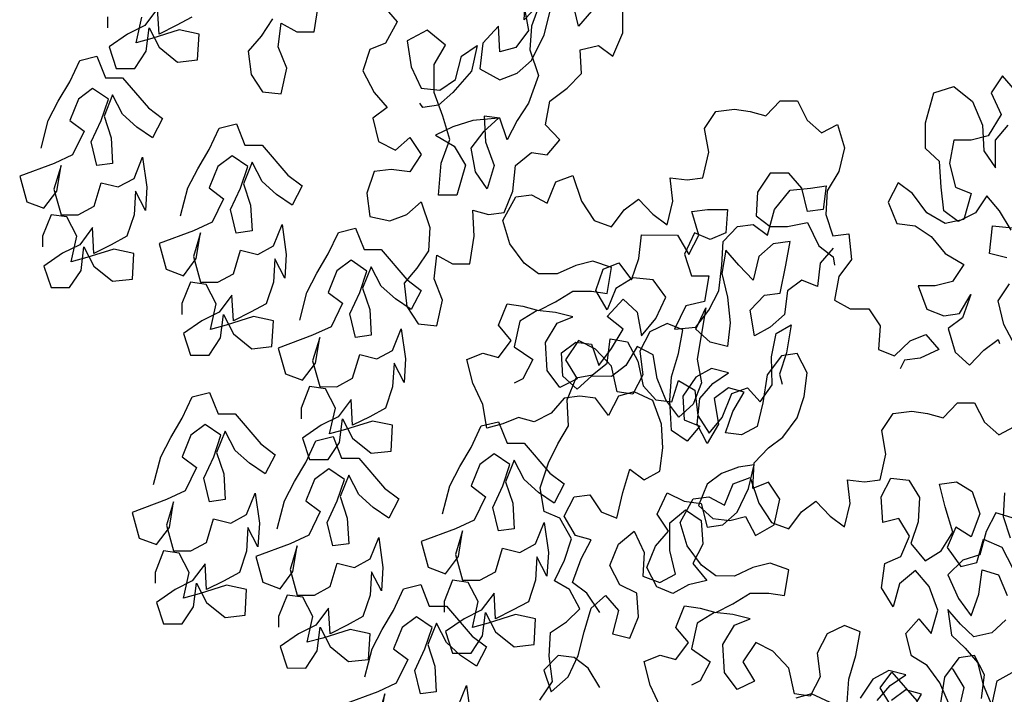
# Model space of a CAD drawing. Header units: metres. Extents: x 197542 to 199322, y 355606 to 356153.
# Tile 7 of 19: x 198999.08 to 199000.78, y 355625.82 to 355626.99. Entities that reach past the tile are written whole.
import ezdxf

# ---------------------------------------------------------------- set-up
doc = ezdxf.new("R2010")
doc.units = ezdxf.units.M

# ---------------------------------------------------------------- blocks, each defined once
blk = doc.blocks.new('boom1')
at = {"color": 88, "true_color": 0x186100}
for points in [[(-1.112652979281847, 2.759815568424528), (-1.137387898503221, 2.735125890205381), (-1.165209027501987, 2.713528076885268), (-1.159062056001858, 2.679543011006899), (-1.134372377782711, 2.654808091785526), (-1.094217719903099, 2.651682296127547), (-1.0818276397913, 2.688739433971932), (-1.100333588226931, 2.719646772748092), (-1.094124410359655, 2.75362052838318), (-1.060156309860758, 2.741233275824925), (-1.02308786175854, 2.741199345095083), (-1.013783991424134, 2.781348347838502)], [(-0.8714158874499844, 2.777500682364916), (-0.8436343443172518, 2.755851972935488), (-0.8683749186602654, 2.724984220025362), (-0.9023628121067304, 2.715748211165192), (-0.9178362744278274, 2.684871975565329), (-0.8931522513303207, 2.653958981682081), (-0.8653707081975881, 2.632310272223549), (-0.8962752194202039, 2.616893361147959), (-0.8839501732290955, 2.582902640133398), (-0.8468930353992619, 2.570512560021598), (-0.8159856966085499, 2.589018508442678), (-0.791296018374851, 2.564283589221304), (-0.8160309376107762, 2.539593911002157), (-0.8561855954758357, 2.542719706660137), (-0.893256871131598, 2.539664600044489), (-0.908730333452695, 2.50878836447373), (-0.9025833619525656, 2.474803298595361), (-0.8593424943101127, 2.468585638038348), (-0.8222655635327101, 2.477818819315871), (-0.79135822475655, 2.496324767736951), (-0.7728579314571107, 2.459239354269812), (-0.7759780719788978, 2.425262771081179), (-0.8007129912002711, 2.400573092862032), (-0.8285341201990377, 2.378975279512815), (-0.8223871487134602, 2.34499021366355), (-0.7976974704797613, 2.320255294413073), (-0.7575428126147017, 2.317129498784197), (-0.7451527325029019, 2.354186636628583), (-0.7636586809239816, 2.385093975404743), (-0.757449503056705, 2.419067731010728), (-0.7234814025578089, 2.406680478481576), (-0.6864129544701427, 2.40664654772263), (-0.6771090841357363, 2.446795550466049), (-0.6801641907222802, 2.483866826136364), (-0.6461904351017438, 2.477657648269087), (-0.612208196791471, 2.480715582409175), (-0.5936456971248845, 2.511588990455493), (-0.5874336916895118, 2.548651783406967), (-0.5534373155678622, 2.567154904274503), (-0.5194607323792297, 2.564034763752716), (-0.4916396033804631, 2.585632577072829), (-0.5225101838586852, 2.607284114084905), (-0.5132119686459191, 2.641255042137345), (-0.4761265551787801, 2.659755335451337), (-0.445216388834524, 2.681350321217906), (-0.4482743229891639, 2.715332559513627), (-0.4081111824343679, 2.721473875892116), (-0.3772349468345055, 2.706000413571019), (-0.3555805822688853, 2.739960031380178), (-0.3555466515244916, 2.777028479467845)], [(-0.5377970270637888, 2.78028434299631), (-0.568707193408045, 2.758689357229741), (-0.5655813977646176, 2.798844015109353)], [(-0.5686902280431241, 2.777223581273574), (-0.5594542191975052, 2.743235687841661), (-0.5872781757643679, 2.718548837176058), (-0.6212632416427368, 2.712401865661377), (-0.6243183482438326, 2.749473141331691), (-0.6583203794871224, 2.724791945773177), (-0.6645323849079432, 2.687729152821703), (-0.6212999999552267, 2.672244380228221), (-0.5842230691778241, 2.681477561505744), (-0.5533157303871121, 2.699983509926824), (-0.5254804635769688, 2.737026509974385), (-0.5130932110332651, 2.770994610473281)], [(-0.4235111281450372, 2.770912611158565), (-0.4513322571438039, 2.749314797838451), (-0.4636573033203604, 2.783305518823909)], [(-0.5347051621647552, 2.783370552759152), (-0.5532704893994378, 2.749408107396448), (-0.5563906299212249, 2.715431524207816), (-0.5378903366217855, 2.678346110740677), (-0.559550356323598, 2.638208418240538), (-0.5842852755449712, 2.613518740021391), (-0.6059339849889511, 2.585737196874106), (-0.6213508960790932, 2.616641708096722), (-0.6553274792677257, 2.619761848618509), (-0.65227237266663, 2.582690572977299), (-0.6337692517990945, 2.548694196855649), (-0.6492455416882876, 2.514728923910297), (-0.6739352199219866, 2.539463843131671), (-0.6831712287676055, 2.573451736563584), (-0.6553472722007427, 2.598138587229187), (-0.6244399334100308, 2.616644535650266), (-0.6800454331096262, 2.613606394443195), (-0.7233004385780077, 2.604378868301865), (-0.7603801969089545, 2.592056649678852), (-0.7202368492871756, 2.576574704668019), (-0.6955499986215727, 2.548750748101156), (-0.7141238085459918, 2.505521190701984), (-0.7542812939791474, 2.505557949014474), (-0.7480608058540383, 2.551887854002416), (-0.7294954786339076, 2.58585029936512), (-0.7449095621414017, 2.619843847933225), (-0.7634126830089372, 2.653840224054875), (-0.7633759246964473, 2.693997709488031), (-0.7386381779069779, 2.721776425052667), (-0.7787758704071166, 2.743436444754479), (-0.8220365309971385, 2.72803084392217), (-0.8128033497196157, 2.690953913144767), (-0.7912083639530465, 2.660043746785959), (-0.7510537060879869, 2.656917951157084), (-0.7170601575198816, 2.67233203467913), (-0.704672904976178, 2.706300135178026), (-0.6706793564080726, 2.721714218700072), (-0.6830694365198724, 2.684657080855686), (-0.7232551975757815, 2.653803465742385), (-0.7541625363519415, 2.635297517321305), (-0.7881447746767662, 2.632239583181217), (-0.794317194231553, 2.638423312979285)], [(-1.286958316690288, 2.762476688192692), (-1.320949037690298, 2.750151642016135), (-1.358028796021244, 2.737829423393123), (-1.36108390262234, 2.774900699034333), (-1.388907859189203, 2.75021384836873), (-1.42598761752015, 2.737891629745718), (-1.466162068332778, 2.719394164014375), (-1.450745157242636, 2.688489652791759), (-1.410587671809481, 2.688452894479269), (-1.385852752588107, 2.71314257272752), (-1.379643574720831, 2.747116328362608), (-1.358045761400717, 2.71929519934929), (-1.317908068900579, 2.697635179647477), (-1.274658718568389, 2.700684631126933), (-1.271535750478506, 2.737750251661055), (-1.314776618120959, 2.743967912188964), (-1.37347963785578, 2.731665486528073), (-1.407464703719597, 2.725518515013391), (-1.395074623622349, 2.762575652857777)], [(-1.469211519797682, 2.762643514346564), (-1.469225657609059, 2.747198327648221)], [(-1.612823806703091, 2.573263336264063), (-1.597341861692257, 2.613406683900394), (-1.575693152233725, 2.641188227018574), (-1.550955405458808, 2.668966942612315), (-1.529303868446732, 2.699837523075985), (-1.492229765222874, 2.705981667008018), (-1.473723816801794, 2.675074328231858), (-1.436655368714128, 2.675040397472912), (-1.381092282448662, 2.631742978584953), (-1.3502160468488, 2.616269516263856), (-1.37186475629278, 2.588487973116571), (-1.405830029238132, 2.603964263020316), (-1.436703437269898, 2.622526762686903), (-1.458301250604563, 2.650347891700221), (-1.47686375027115, 2.619474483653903), (-1.461446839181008, 2.588569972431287), (-1.458391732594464, 2.551498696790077), (-1.492373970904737, 2.548440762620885), (-1.504699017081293, 2.582431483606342), (-1.483047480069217, 2.613302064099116), (-1.46757401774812, 2.644178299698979), (-1.50153929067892, 2.65965458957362), (-1.532443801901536, 2.64423767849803), (-1.551006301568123, 2.613364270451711), (-1.52013006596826, 2.597890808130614), (-1.54487346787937, 2.563934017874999), (-1.585042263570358, 2.551614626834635), (-1.659196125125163, 2.533148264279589), (-1.643784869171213, 2.496065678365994), (-1.606724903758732, 2.486764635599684), (-1.578900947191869, 2.511451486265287), (-1.569599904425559, 2.54851145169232), (-1.585076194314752, 2.514546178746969), (-1.569664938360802, 2.477463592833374), (-1.532596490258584, 2.477429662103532), (-1.498605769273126, 2.489754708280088), (-1.483129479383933, 2.523719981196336), (-1.446066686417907, 2.517507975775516), (-1.412075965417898, 2.529833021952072), (-1.393513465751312, 2.56070642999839), (-1.384285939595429, 2.517451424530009), (-1.387406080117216, 2.483474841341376), (-1.409003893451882, 2.511295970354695), (-1.412124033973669, 2.477319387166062), (-1.427597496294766, 2.4464431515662), (-1.461588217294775, 2.434118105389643), (-1.498667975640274, 2.421795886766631), (-1.501723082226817, 2.458867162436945), (-1.52954703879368, 2.434180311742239), (-1.566626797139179, 2.42185809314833), (-1.606801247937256, 2.403360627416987), (-1.591384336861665, 2.372456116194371), (-1.55122685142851, 2.372419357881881), (-1.526491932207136, 2.397109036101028), (-1.52028275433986, 2.431082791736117), (-1.498684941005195, 2.403261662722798), (-1.458547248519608, 2.381601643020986), (-1.415297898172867, 2.384651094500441), (-1.412174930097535, 2.421716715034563), (-1.455415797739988, 2.427934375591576), (-1.514118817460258, 2.415631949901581), (-1.548103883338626, 2.409484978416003), (-1.535713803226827, 2.446542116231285), (-1.557311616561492, 2.474363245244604), (-1.591288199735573, 2.477483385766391), (-1.609850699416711, 2.446609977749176), (-1.609864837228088, 2.431164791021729)], [(0.4924001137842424, 2.288492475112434), (0.4677160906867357, 2.319405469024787), (0.4553910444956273, 2.353396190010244), (0.4801259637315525, 2.378085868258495)], [(0.4739818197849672, 2.415159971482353), (0.4369190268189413, 2.421371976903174), (0.4431338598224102, 2.461523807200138), (0.4863775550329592, 2.458395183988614)], [(0.4832856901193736, 2.455308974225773), (0.4585988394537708, 2.483132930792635), (0.4308172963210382, 2.504781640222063), (0.4060823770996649, 2.480091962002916), (0.3690026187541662, 2.467769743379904), (0.3381263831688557, 2.483243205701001), (0.3319794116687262, 2.51722827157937), (0.3289243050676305, 2.55429954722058), (0.2980508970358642, 2.572862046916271), (0.2980848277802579, 2.609930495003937), (0.3166586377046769, 2.653160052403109), (0.3599136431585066, 2.66238757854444), (0.4000513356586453, 2.640727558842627), (0.4216434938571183, 2.606728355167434), (0.4246986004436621, 2.569657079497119), (0.4493882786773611, 2.544922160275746), (0.4494250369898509, 2.585079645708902), (0.4772461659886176, 2.606677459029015)], [(0.4927365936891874, 2.656087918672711), (0.4649550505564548, 2.677736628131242), (0.4402201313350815, 2.653046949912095), (0.4618151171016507, 2.622136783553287), (0.4339855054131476, 2.591271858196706), (0.3969114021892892, 2.585127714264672), (0.359842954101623, 2.585161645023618), (0.350544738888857, 2.551190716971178), (0.3628697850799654, 2.517199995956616), (0.3968407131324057, 2.50790178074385), (0.3813615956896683, 2.470847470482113), (0.3411984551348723, 2.464706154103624), (0.3010551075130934, 2.480188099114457), (0.2701901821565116, 2.508017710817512), (0.2393139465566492, 2.523491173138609), (0.2176652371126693, 2.495709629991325), (0.2361711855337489, 2.464802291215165), (0.2763258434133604, 2.461676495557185), (0.3102911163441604, 2.446200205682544), (0.3411588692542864, 2.421459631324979), (0.3813022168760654, 2.405977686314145), (0.3565672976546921, 2.381288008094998), (0.3194931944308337, 2.375143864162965), (0.2824247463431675, 2.375177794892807), (0.300927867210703, 2.341181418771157), (0.3379878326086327, 2.331880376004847), (0.3719700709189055, 2.334938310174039), (0.3967078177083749, 2.362717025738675), (0.3781424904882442, 2.328754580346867), (0.3472379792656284, 2.313337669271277), (0.3626520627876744, 2.279344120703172), (0.3935254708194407, 2.260781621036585), (0.4244356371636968, 2.282376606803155), (0.4553401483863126, 2.297793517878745), (0.4584235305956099, 2.291612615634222)], [(-0.405556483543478, 1.903905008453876), (-0.4333323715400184, 1.931731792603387), (-0.4642086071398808, 1.947205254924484), (-0.4456432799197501, 1.981167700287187), (-0.4239945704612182, 2.008949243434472), (-0.4579683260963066, 2.015158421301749), (-0.4826551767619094, 2.042982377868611), (-0.4610064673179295, 2.070763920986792), (-0.4270242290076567, 2.073821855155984), (-0.4023345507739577, 2.049086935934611), (-0.3683636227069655, 2.039788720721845), (-0.3559735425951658, 2.07684585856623), (-0.3404972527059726, 2.110811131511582), (-0.3096210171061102, 2.095337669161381), (-0.275630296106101, 2.107662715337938), (-0.2694211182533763, 2.141636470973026), (-0.2724790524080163, 2.175618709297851), (-0.2909821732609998, 2.2096150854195), (-0.3311283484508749, 2.222007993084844), (-0.3651134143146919, 2.215861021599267), (-0.3867621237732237, 2.188079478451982), (-0.4145408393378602, 2.212817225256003), (-0.4485174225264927, 2.215937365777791), (-0.4824996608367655, 2.212879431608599), (-0.5103207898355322, 2.191281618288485), (-0.5474005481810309, 2.178959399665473), (-0.5813743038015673, 2.18516857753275), (-0.6153621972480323, 2.175932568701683), (-0.6493472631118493, 2.169785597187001), (-0.6585832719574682, 2.203773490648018), (-0.6801782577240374, 2.234683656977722), (-0.6925033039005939, 2.268674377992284), (-0.6585154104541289, 2.277910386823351), (-0.6245416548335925, 2.271701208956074), (-0.5967176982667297, 2.296388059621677), (-0.6244992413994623, 2.318036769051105), (-0.6059367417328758, 2.348910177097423), (-0.5719601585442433, 2.345790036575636), (-0.5379864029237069, 2.339580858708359), (-0.5009066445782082, 2.351903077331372), (-0.4638240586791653, 2.36731433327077), (-0.4236665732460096, 2.367277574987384), (-0.3896899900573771, 2.364157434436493), (-0.3803889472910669, 2.401217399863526), (-0.4205379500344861, 2.410521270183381), (-0.4576120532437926, 2.404377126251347), (-0.4977808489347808, 2.392057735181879), (-0.5379383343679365, 2.392094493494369), (-0.568814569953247, 2.40756795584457), (-0.5996794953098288, 2.435397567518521), (-0.6150935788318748, 2.469391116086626), (-0.5872611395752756, 2.503345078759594), (-0.5532789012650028, 2.506403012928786), (-0.5193108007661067, 2.49401576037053), (-0.5007483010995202, 2.524889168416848), (-0.4636713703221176, 2.534122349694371), (-0.4451710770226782, 2.497036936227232), (-0.4173951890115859, 2.469210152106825), (-0.3803352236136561, 2.459909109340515), (-0.3525112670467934, 2.484595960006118), (-0.3216067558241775, 2.500012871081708), (-0.2907361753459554, 2.478361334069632), (-0.259859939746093, 2.462887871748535), (-0.2474726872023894, 2.496855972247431), (-0.2536196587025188, 2.5308410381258), (-0.2165540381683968, 2.527718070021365), (-0.182571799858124, 2.530776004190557), (-0.1701817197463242, 2.567833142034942), (-0.1794177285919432, 2.601821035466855), (-0.154682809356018, 2.626510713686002), (-0.1145224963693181, 2.629562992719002), (-0.0805459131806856, 2.626442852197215), (-0.04657215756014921, 2.620233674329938), (-0.01566199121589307, 2.641828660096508), (0.02140645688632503, 2.641794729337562), (0.04300427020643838, 2.613973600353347), (0.07387767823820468, 2.595411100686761), (0.1078683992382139, 2.607736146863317), (0.1232824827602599, 2.573742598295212), (0.1108952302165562, 2.539774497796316), (0.08615748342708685, 2.511995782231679), (0.08303734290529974, 2.478019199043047), (0.09845425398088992, 2.447114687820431), (0.1324364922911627, 2.450172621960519), (0.1385806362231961, 2.413098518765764), (0.1107566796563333, 2.388411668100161), (0.1014584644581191, 2.354440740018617), (0.1354265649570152, 2.342053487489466), (0.1755840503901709, 2.342016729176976), (0.2002737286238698, 2.317281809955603), (0.1971535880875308, 2.28330522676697), (0.231124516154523, 2.274007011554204), (0.2651237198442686, 2.295599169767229), (0.2991116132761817, 2.304835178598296), (0.3268931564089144, 2.283186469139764), (0.2867243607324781, 2.2708670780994), (0.2527421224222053, 2.267809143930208), (0.2434637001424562, 2.25546147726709)], [(-1.311526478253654, 2.475983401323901), (-1.296044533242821, 2.516126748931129), (-1.274395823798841, 2.543908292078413), (-1.249658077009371, 2.57168700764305), (-1.228006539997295, 2.60255758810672), (-1.190932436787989, 2.608701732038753), (-1.172426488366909, 2.577794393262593), (-1.135358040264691, 2.577760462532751), (-1.079794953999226, 2.534463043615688), (-1.048918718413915, 2.518989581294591), (-1.070567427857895, 2.49120803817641), (-1.104532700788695, 2.506684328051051), (-1.135406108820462, 2.525246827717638), (-1.157003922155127, 2.553067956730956), (-1.175566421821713, 2.522194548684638), (-1.160149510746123, 2.491290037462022), (-1.157094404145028, 2.454218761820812), (-1.1910766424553, 2.45116082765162), (-1.203401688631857, 2.485151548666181), (-1.181750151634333, 2.516022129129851), (-1.166276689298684, 2.546898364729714), (-1.200241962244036, 2.562374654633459), (-1.231146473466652, 2.546957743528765), (-1.249708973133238, 2.51608433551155), (-1.218832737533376, 2.500610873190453), (-1.243576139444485, 2.466654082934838), (-1.283744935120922, 2.45433469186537), (-1.357898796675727, 2.435868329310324), (-1.342487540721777, 2.398785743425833), (-1.305427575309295, 2.389484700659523), (-1.277603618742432, 2.414171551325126), (-1.268302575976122, 2.451231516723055), (-1.283778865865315, 2.417266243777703), (-1.268367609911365, 2.380183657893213), (-1.231299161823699, 2.380149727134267), (-1.19730844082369, 2.392474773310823), (-1.181832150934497, 2.426440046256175), (-1.144769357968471, 2.420228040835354), (-1.110778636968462, 2.432553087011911), (-1.092216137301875, 2.463426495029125), (-1.082988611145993, 2.420171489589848), (-1.08610875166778, 2.386194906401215), (-1.107706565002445, 2.41401603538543), (-1.110826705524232, 2.380039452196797), (-1.126300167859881, 2.349163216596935), (-1.160290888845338, 2.336838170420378), (-1.197370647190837, 2.324515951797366), (-1.200425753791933, 2.36158722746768), (-1.228249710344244, 2.336900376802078), (-1.265329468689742, 2.324578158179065), (-1.305503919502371, 2.306080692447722), (-1.290087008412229, 2.275176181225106), (-1.249929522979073, 2.275139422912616), (-1.2251946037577, 2.299829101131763), (-1.218985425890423, 2.333802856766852), (-1.19738761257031, 2.305981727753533), (-1.157249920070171, 2.284321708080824), (-1.114000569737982, 2.287371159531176), (-1.110877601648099, 2.324436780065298), (-1.154118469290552, 2.330654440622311), (-1.212821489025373, 2.318352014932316), (-1.24680655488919, 2.312205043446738), (-1.23441647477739, 2.349262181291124), (-1.256014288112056, 2.377083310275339), (-1.289990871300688, 2.38020345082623), (-1.308553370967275, 2.349330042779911), (-1.308567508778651, 2.333884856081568)], [(0.09885157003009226, 2.429380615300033), (0.07103044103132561, 2.40778280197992), (0.06482126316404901, 2.373809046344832), (0.03085033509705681, 2.383107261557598), (-5.417612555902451e-05, 2.367690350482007), (-0.006263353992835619, 2.333716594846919), (-0.03717069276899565, 2.31521064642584), (-0.07116141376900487, 2.302885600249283), (-0.08039459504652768, 2.339962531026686), (-0.04948442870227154, 2.361557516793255), (-0.01550219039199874, 2.364615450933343), (-0.003109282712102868, 2.404761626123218), (0.006188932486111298, 2.438732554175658), (-0.03088234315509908, 2.435677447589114), (-0.06178968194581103, 2.417171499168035), (-0.07417693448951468, 2.383203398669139), (-0.1050475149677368, 2.404854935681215), (-0.1328290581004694, 2.426503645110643), (-0.1421272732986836, 2.392532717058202), (-0.1298022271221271, 2.358541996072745), (-0.1236580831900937, 2.321467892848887), (-0.1298672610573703, 2.287494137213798), (-0.1669300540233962, 2.293706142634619), (-0.1978034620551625, 2.312268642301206), (-0.1761519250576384, 2.34313922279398), (-0.194754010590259, 2.269019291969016), (-0.185518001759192, 2.235031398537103), (-0.2040805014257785, 2.204157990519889), (-0.2349878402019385, 2.185652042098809), (-0.262766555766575, 2.210389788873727), (-0.2812725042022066, 2.241297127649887), (-0.2905085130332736, 2.2752850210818), (-0.3244766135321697, 2.287672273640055), (-0.3492143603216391, 2.259893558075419), (-0.3801188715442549, 2.244476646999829), (-0.4233653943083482, 2.244516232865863), (-0.4542727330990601, 2.226010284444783), (-0.4851461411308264, 2.244572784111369), (-0.4882040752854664, 2.27855502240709), (-0.4572995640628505, 2.293971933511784), (-0.423322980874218, 2.290851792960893), (-0.4079060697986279, 2.259947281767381), (-0.3800821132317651, 2.284634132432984), (-0.3553443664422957, 2.312412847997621), (-0.3893068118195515, 2.330978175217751), (-0.3553047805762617, 2.355659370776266), (-0.3244313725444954, 2.337096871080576), (-0.3151953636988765, 2.303108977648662), (-0.2842823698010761, 2.327793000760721), (-0.2626308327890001, 2.358663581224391), (-0.2904095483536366, 2.383401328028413), (-0.3336532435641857, 2.386529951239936), (-0.3707358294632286, 2.371118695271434), (-0.3892983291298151, 2.34024528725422), (-0.4139851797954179, 2.368069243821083), (-0.3985117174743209, 2.398945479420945), (-0.3645238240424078, 2.408181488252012), (-0.3367451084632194, 2.383443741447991), (-0.3212716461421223, 2.414319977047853), (-0.3150624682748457, 2.448293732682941), (-0.2378365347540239, 2.448223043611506), (-0.2131496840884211, 2.420399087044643), (-0.1915009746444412, 2.448180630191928), (-0.2069150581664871, 2.482174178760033), (-0.1729328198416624, 2.485232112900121), (-0.1296862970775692, 2.485192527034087), (-0.1328064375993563, 2.451215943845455), (-0.1667943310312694, 2.441979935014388), (-0.2007652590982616, 2.451278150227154), (-0.2224167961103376, 2.42040756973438), (-0.2069998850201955, 2.389503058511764), (-0.1699314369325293, 2.389469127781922), (-0.1792324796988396, 2.352409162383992), (-0.2193956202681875, 2.346267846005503), (-0.2441390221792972, 2.312311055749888), (-0.1978006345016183, 2.315357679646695), (-0.1699766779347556, 2.340044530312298), (-0.1483279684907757, 2.367826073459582), (-0.142115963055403, 2.404888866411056), (-0.1389958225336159, 2.438865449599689), (-0.1080856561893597, 2.460460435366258), (-0.07410341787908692, 2.46351836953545), (-0.04322718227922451, 2.448044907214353), (-0.02774806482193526, 2.48509921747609), (0.006256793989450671, 2.512869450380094), (0.04950614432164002, 2.515918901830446), (0.08348838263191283, 2.518976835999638), (0.07727920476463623, 2.48500308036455), (0.04329696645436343, 2.481945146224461), (0.03097192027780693, 2.515935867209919), (0.003190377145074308, 2.537584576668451), (-0.03696710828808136, 2.537621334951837), (-0.06479389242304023, 2.509845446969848), (-0.06791403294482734, 2.475868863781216), (-0.03703779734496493, 2.460395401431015), (3.065074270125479e-05, 2.460361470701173), (0.04328282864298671, 2.466499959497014), (0.06796402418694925, 2.432497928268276), (0.09884025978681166, 2.417024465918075), (0.1019179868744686, 2.404665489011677)], [(-1.054059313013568, 2.325403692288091), (-1.038577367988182, 2.365547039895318), (-1.016928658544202, 2.393328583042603), (-0.992190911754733, 2.421107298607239), (-0.9705393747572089, 2.45197787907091), (-0.9334652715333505, 2.458122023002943), (-0.9149593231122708, 2.427214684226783), (-0.8778908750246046, 2.427180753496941), (-0.8223277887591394, 2.383883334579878), (-0.791451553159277, 2.368409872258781), (-0.8131002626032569, 2.3406283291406), (-0.8470655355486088, 2.356104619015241), (-0.877938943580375, 2.374667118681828), (-0.8995367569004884, 2.402488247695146), (-0.9180992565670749, 2.371614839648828), (-0.9026823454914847, 2.340710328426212), (-0.8996272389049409, 2.303639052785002), (-0.9336094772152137, 2.30058111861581), (-0.9459345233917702, 2.334571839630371), (-0.9242829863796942, 2.365442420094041), (-0.9088095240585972, 2.396318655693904), (-0.9427747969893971, 2.411794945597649), (-0.973679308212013, 2.396378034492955), (-0.9922418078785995, 2.36550462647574), (-0.9613655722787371, 2.350031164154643), (-0.9861089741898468, 2.316074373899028), (-1.026277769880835, 2.30375498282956), (-1.10043163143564, 2.285288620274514), (-1.085020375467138, 2.248206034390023), (-1.047960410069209, 2.238904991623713), (-1.020136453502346, 2.263591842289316), (-1.010835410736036, 2.300651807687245), (-1.026311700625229, 2.266686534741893), (-1.010900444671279, 2.229603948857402), (-0.9738319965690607, 2.229570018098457), (-0.9398412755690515, 2.241895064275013), (-0.9243649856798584, 2.275860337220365), (-0.8873021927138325, 2.269648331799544), (-0.8533114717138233, 2.281973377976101), (-0.8347489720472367, 2.312846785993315), (-0.8255214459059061, 2.269591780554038), (-0.8286415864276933, 2.235615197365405), (-0.8502393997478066, 2.26343632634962), (-0.8533595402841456, 2.229459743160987), (-0.8688330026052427, 2.198583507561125), (-0.9028237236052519, 2.186258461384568), (-0.9399034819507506, 2.17393624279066), (-0.9429585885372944, 2.21100751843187), (-0.9707825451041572, 2.186320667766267), (-1.007862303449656, 2.173998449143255), (-1.048036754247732, 2.155500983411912), (-1.032619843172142, 2.124596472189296), (-0.9924623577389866, 2.124559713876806), (-0.9677274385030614, 2.149249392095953), (-0.9615182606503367, 2.183223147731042), (-0.9399204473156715, 2.155402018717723), (-0.8997827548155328, 2.133741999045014), (-0.8565334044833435, 2.136791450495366), (-0.8534104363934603, 2.173857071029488), (-0.8966513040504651, 2.180074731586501), (-0.9553543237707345, 2.167772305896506), (-0.9893393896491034, 2.161625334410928), (-0.9769493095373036, 2.198682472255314), (-0.998547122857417, 2.226503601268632), (-1.032523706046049, 2.229623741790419), (-1.051086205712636, 2.198750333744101), (-1.051100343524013, 2.183305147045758)], [(-0.4056554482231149, 1.795788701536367), (-0.4303422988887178, 1.823612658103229), (-0.4612185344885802, 1.839086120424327), (-0.4951951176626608, 1.842206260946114), (-0.5261052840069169, 1.820611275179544), (-0.5106883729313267, 1.789706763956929), (-0.4736001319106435, 1.811296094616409), (-0.4519485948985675, 1.84216667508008), (-0.4395613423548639, 1.876134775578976), (-0.4240850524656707, 1.910100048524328), (-0.3931777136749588, 1.928605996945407), (-0.3653961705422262, 1.906957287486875), (-0.3777834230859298, 1.872989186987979), (-0.3407206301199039, 1.866777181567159), (-0.3221581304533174, 1.897650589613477), (-0.3252160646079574, 1.931632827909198), (-0.362273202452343, 1.944022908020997), (-0.3838710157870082, 1.971844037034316), (-0.3653085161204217, 2.00271744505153), (-0.3313121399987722, 2.021220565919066), (-0.309717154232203, 1.990310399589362), (-0.3128372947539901, 1.956333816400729), (-0.2757773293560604, 1.947032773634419), (-0.2417866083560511, 1.959357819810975), (-0.2541116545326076, 1.993348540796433), (-0.2540748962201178, 2.033506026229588), (-0.2200785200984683, 2.052009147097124), (-0.1861132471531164, 2.036532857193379), (-0.1830553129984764, 2.002550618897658), (-0.2047040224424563, 1.974769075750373), (-0.1738362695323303, 1.950028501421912), (-0.2139994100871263, 1.943887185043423), (-0.2479901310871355, 1.931562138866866), (-0.2819610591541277, 1.940860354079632), (-0.303558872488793, 1.968681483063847), (-0.2849963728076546, 1.999554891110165), (-0.2571752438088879, 2.021152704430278), (-0.2818649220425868, 2.045887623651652), (-0.2602133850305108, 2.076758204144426), (-0.2231562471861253, 2.064368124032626), (-0.1860906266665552, 2.061245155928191), (-0.1737655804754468, 2.027254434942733), (-0.139783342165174, 2.030312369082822), (-0.1088760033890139, 2.048818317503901), (-0.08413260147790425, 2.082775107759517), (-0.07174534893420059, 2.116743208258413), (-0.1057275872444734, 2.113685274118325), (-0.142804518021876, 2.104452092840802), (-0.1737090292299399, 2.089035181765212), (-0.1922715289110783, 2.058161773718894), (-0.1613981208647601, 2.039599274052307), (-0.1243325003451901, 2.036476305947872), (-0.09034743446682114, 2.042623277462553), (-0.0687496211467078, 2.014802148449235), (-0.02857799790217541, 2.030210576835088), (-0.01618791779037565, 2.067267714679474), (-0.04087759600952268, 2.092002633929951), (-0.0748654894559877, 2.08276662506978), (-0.07174252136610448, 2.119832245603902), (-0.04083235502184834, 2.141427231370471), (-0.009927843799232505, 2.156844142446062), (0.02098797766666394, 2.18461720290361), (0.03646144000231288, 2.215493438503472), (0.04267061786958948, 2.249467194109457), (0.02107280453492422, 2.277288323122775), (-0.01290943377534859, 2.274230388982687), (-0.04382525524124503, 2.246457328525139), (-0.05312912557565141, 2.20630832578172), (-0.06551637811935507, 2.172340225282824), (-0.09950709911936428, 2.160015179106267), (-0.1334836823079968, 2.163135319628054), (-0.1180102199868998, 2.194011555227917), (-0.09327247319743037, 2.221790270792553), (-0.1272462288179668, 2.22799944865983), (-0.1581507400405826, 2.21258253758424), (-0.1489175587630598, 2.175505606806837), (-0.1736553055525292, 2.147726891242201), (-0.1952531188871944, 2.175548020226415), (-0.1890411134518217, 2.212610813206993), (-0.1612199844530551, 2.234208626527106), (-0.1272264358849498, 2.249622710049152), (-0.1642892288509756, 2.255834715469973), (-0.1982799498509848, 2.243509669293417), (-0.2261067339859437, 2.215733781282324), (-0.2230487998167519, 2.181751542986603), (-0.1890778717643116, 2.172453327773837), (-0.2168990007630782, 2.150855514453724), (-0.2508642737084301, 2.166331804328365), (-0.2539137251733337, 2.209581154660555), (-0.2507935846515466, 2.243557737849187), (-0.2353172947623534, 2.277523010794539), (-0.2260190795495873, 2.311493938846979), (-0.2599900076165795, 2.320792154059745), (-0.2970697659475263, 2.308469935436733), (-0.3187184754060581, 2.280688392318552), (-0.3125715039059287, 2.246703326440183), (-0.3342202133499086, 2.218921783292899), (-0.3681967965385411, 2.22204192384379), (-0.3805190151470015, 2.259121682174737), (-0.414475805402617, 2.283865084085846), (-0.4515329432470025, 2.296255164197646), (-0.4793597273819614, 2.268479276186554), (-0.4546728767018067, 2.240655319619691), (-0.4917526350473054, 2.228333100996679), (-0.5195313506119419, 2.2530708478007), (-0.5225836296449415, 2.2932311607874), (-0.4978458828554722, 2.321009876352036), (-0.463857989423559, 2.330245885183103), (-0.5009207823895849, 2.336457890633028), (-0.5410754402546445, 2.339583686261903), (-0.5781580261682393, 2.324172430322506), (-0.5905481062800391, 2.28711529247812), (-0.5504075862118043, 2.268544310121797), (-0.5720562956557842, 2.240762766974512), (-0.5905961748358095, 2.234601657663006)], [(-0.5351351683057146, 1.777396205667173), (-0.5080444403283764, 1.804341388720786), (-0.5148329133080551, 1.840913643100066), (-0.5120913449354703, 1.875341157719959), (-0.4776153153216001, 1.890611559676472), (-0.448428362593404, 1.909074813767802), (-0.4711325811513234, 1.937213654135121), (-0.5034153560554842, 1.949485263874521), (-0.4816137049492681, 1.979623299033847), (-0.4666975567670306, 2.010309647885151), (-0.4920463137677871, 2.040044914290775), (-0.5259255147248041, 2.049671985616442), (-0.534310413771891, 2.083599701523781), (-0.5162014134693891, 2.119575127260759), (-0.4959961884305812, 2.147068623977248), (-0.4731464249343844, 2.172965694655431), (-0.4756939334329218, 2.21058606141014), (-0.4565368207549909, 2.242320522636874), (-0.4215609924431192, 2.246464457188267), (-0.3897295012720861, 2.263331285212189), (-0.3827469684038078, 2.29880691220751), (-0.3456749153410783, 2.294468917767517), (-0.322970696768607, 2.266330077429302), (-0.3119412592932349, 2.230805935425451), (-0.2844477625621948, 2.210600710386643), (-0.2500202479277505, 2.207859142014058), (-0.2351040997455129, 2.238545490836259), (-0.200176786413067, 2.224677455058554), (-0.1933883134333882, 2.188105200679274), (-0.1690876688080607, 2.162610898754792), (-0.1409488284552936, 2.185315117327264), (-0.1201952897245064, 2.219694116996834), (-0.0862675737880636, 2.228079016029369), (-0.05877407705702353, 2.207873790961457), (-0.03327977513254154, 2.232174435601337), (-0.03423085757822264, 2.272439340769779), (-0.02460378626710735, 2.306318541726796), (0.008275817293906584, 2.318944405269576), (-0.001899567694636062, 2.278179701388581), (-0.01681571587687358, 2.247493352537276), (-0.01102684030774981, 2.23317403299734)], [(-1.369720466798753, 2.088519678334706), (-1.35423852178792, 2.128663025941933), (-1.33258981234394, 2.156444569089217), (-1.307852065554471, 2.184223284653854), (-1.286200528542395, 2.215093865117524), (-1.249126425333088, 2.221238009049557), (-1.230620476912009, 2.190330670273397), (-1.19355202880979, 2.190296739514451), (-1.137988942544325, 2.146999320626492), (-1.107112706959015, 2.131525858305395), (-1.128761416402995, 2.103744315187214), (-1.162726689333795, 2.119220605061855), (-1.193600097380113, 2.137783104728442), (-1.215197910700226, 2.16560423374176), (-1.233760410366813, 2.134730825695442), (-1.218343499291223, 2.103826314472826), (-1.215288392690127, 2.066755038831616), (-1.2492706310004, 2.063697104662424), (-1.261595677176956, 2.097687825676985), (-1.239944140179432, 2.128558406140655), (-1.224470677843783, 2.159434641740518), (-1.258435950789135, 2.174910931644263), (-1.289340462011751, 2.159494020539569), (-1.307902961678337, 2.128620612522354), (-1.277026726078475, 2.113147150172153), (-1.301770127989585, 2.079190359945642), (-1.341938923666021, 2.066870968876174), (-1.416092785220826, 2.048404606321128), (-1.400681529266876, 2.011322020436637), (-1.363621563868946, 2.002020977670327), (-1.335797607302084, 2.02670782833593), (-1.326496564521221, 2.063767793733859), (-1.341972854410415, 2.029802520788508), (-1.326561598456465, 1.992719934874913), (-1.289493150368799, 1.992686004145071), (-1.255502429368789, 2.005011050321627), (-1.240026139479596, 2.038976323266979), (-1.20296334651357, 2.032764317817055), (-1.168972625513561, 2.045089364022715), (-1.150410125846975, 2.075962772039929), (-1.141182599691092, 2.032707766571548), (-1.144302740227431, 1.998731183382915), (-1.165900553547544, 2.026552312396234), (-1.169020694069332, 1.992575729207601), (-1.18449415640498, 1.961699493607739), (-1.21848487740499, 1.949374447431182), (-1.255564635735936, 1.93705222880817), (-1.258619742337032, 1.974123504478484), (-1.286443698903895, 1.949436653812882), (-1.323523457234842, 1.937114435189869), (-1.36369790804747, 1.918616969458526), (-1.348280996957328, 1.88771245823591), (-1.308123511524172, 1.88767569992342), (-1.283388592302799, 1.912365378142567), (-1.277179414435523, 1.946339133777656), (-1.255581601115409, 1.918518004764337), (-1.215443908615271, 1.896857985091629), (-1.172194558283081, 1.89990743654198), (-1.169071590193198, 1.936973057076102), (-1.212312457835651, 1.943190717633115), (-1.271015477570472, 1.93088829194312), (-1.305000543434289, 1.924741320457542), (-1.292610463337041, 1.961798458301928), (-1.314208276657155, 1.989619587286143), (-1.348184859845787, 1.992739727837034), (-1.366747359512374, 1.961866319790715), (-1.366761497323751, 1.946421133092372)], [(0.09221607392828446, 1.774135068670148), (0.05206989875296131, 1.786527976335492), (0.01808483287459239, 1.780381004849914)], [(-0.275385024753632, 1.768293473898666), (-0.2969800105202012, 1.79920364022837), (-0.3093050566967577, 1.833194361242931), (-0.2753171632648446, 1.842430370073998), (-0.2413434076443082, 1.836221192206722), (-0.2135194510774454, 1.860908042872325), (-0.241300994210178, 1.882556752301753), (-0.2227384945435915, 1.913430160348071), (-0.188761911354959, 1.910310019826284), (-0.1547881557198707, 1.904100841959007), (-0.1177083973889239, 1.916423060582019), (-0.08062581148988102, 1.931834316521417), (-0.04046832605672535, 1.931797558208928), (-0.006491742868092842, 1.92867741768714), (0.002809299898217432, 1.965737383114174), (-0.03733970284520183, 1.975041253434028), (-0.07441380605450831, 1.968897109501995), (-0.1145826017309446, 1.956577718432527), (-0.1547400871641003, 1.956614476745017), (-0.1856163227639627, 1.972087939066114), (-0.2164812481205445, 1.999917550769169), (-0.2318953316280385, 2.033911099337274), (-0.2040628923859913, 2.067865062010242), (-0.1700806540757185, 2.070922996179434), (-0.1361125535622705, 2.058535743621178), (-0.117550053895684, 2.089409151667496), (-0.08047312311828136, 2.098642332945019), (-0.061972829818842, 2.06155691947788), (-0.0341969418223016, 2.033730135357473), (0.002863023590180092, 2.024429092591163), (0.03068698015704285, 2.049115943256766), (0.06159149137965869, 2.064532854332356), (0.09246207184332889, 2.04288131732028), (0.1233383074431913, 2.027407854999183), (0.135725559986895, 2.061375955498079), (0.1295785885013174, 2.095361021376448), (0.1666442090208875, 2.092238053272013), (0.2006264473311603, 2.095295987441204), (0.2130165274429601, 2.13235312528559), (0.2037805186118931, 2.166341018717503), (0.2285154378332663, 2.19103069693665), (0.2686757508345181, 2.19408297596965), (0.3026523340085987, 2.190962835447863), (0.336626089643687, 2.184753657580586), (0.3675362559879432, 2.206348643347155), (0.4046047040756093, 2.20631471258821), (0.4262025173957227, 2.178493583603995), (0.4570759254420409, 2.159931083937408), (0.4910666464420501, 2.172256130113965)], [(0.4693557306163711, 2.076515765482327), (0.466235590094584, 2.042539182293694), (0.4816525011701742, 2.011634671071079)], [(-0.7451497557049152, 2.046339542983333), (-0.7296678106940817, 2.08648289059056), (-0.7080191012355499, 2.114264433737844), (-0.6832813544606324, 2.142043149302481), (-0.6616298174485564, 2.172913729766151), (-0.624555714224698, 2.179057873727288), (-0.6060497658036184, 2.148150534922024), (-0.5689813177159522, 2.148116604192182), (-0.5134182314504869, 2.104819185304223), (-0.4825419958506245, 2.089345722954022), (-0.5041907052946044, 2.061564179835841), (-0.5381559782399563, 2.077040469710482), (-0.5690293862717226, 2.095602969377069), (-0.5906271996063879, 2.123424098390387), (-0.6091896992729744, 2.092550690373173), (-0.5937727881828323, 2.061646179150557), (-0.5907176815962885, 2.024574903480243), (-0.6246999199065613, 2.021516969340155), (-0.6370249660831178, 2.055507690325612), (-0.6153734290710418, 2.086378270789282), (-0.5998999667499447, 2.117254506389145), (-0.6338652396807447, 2.13273079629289), (-0.6647697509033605, 2.1173138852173), (-0.6833322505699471, 2.086440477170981), (-0.6524560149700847, 2.070967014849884), (-0.6771994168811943, 2.037010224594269), (-0.7173682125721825, 2.024690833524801), (-0.7915220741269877, 2.006224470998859), (-0.7761108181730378, 1.969141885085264), (-0.7390508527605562, 1.959840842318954), (-0.7112268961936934, 1.984527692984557), (-0.7019258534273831, 2.021587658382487), (-0.7174021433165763, 1.987622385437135), (-0.7019908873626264, 1.950539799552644), (-0.6649224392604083, 1.950505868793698), (-0.630931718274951, 1.962830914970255), (-0.6154554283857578, 1.996796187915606), (-0.578392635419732, 1.990584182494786), (-0.5444019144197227, 2.002909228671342), (-0.5258394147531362, 2.033782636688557), (-0.5166118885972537, 1.990527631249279), (-0.5197320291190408, 1.956551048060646), (-0.5413298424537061, 1.984372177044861), (-0.5444499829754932, 1.950395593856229), (-0.5599234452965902, 1.91951935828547), (-0.5939141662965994, 1.90719431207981), (-0.6309939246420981, 1.894872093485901), (-0.634049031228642, 1.931943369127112), (-0.6618729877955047, 1.907256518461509), (-0.6989527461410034, 1.894934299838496), (-0.73912719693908, 1.876436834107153), (-0.7237102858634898, 1.845532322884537), (-0.6835528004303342, 1.845495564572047), (-0.6588178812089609, 1.870185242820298), (-0.6526087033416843, 1.904158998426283), (-0.631010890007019, 1.876337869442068), (-0.5908731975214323, 1.854677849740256), (-0.547623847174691, 1.857727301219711), (-0.5445008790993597, 1.894792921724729), (-0.5877417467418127, 1.901010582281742), (-0.646444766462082, 1.888708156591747), (-0.680429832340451, 1.882561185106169), (-0.6680397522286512, 1.919618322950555), (-0.6896375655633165, 1.947439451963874), (-0.723614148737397, 1.950559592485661), (-0.7421766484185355, 1.919686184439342), (-0.7421907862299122, 1.904240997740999)], [(-1.102606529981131, 2.02479580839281), (-1.087124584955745, 2.064939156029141), (-1.065475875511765, 2.092720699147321), (-1.040738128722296, 2.120499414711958), (-1.019086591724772, 2.151369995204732), (-0.9820124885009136, 2.157514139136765), (-0.9635065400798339, 2.126606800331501), (-0.9264380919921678, 2.126572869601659), (-0.8708750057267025, 2.0832754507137), (-0.8399987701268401, 2.067801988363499), (-0.86164747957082, 2.040020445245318), (-0.8956127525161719, 2.055496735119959), (-0.9264861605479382, 2.07405923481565), (-0.9480839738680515, 2.101880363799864), (-0.96664647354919, 2.07100695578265), (-0.9512295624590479, 2.040102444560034), (-0.948174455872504, 2.00303116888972), (-0.9821566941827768, 1.999973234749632), (-0.9944817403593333, 2.033963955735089), (-0.9728302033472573, 2.064834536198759), (-0.9573567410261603, 2.095710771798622), (-0.9913220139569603, 2.111187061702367), (-1.022226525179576, 2.095770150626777), (-1.040789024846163, 2.064896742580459), (-1.0099127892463, 2.049423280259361), (-1.03465619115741, 2.015466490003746), (-1.074824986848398, 2.003147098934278), (-1.148978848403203, 1.984680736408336), (-1.133567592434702, 1.947598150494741), (-1.096507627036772, 1.938297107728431), (-1.068683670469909, 1.962983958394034), (-1.059382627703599, 2.000043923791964), (-1.074858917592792, 1.966078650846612), (-1.059447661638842, 1.928996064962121), (-1.022379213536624, 1.928962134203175), (-0.9883884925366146, 1.941287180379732), (-0.9729122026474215, 1.975252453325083), (-0.9358494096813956, 1.969040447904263), (-0.9018586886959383, 1.981365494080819), (-0.8832961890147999, 2.012238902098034), (-0.8740686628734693, 1.968983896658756), (-0.8771888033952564, 1.935007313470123), (-0.8987866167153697, 1.962828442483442), (-0.9019067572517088, 1.928851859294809), (-0.9173802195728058, 1.897975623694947), (-0.951370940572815, 1.88565057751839), (-0.9884506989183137, 1.873328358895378), (-0.9915058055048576, 1.910399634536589), (-1.01932976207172, 1.885712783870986), (-1.056409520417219, 1.873390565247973), (-1.096583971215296, 1.85489309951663), (-1.081167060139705, 1.823988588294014), (-1.04100957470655, 1.823951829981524), (-1.016274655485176, 1.848641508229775), (-1.0100654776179, 1.88261526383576), (-0.9884676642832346, 1.854794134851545), (-0.948329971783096, 1.833134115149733), (-0.9050806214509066, 1.836183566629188), (-0.9019576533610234, 1.873249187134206), (-0.9451985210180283, 1.879466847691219), (-1.003901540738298, 1.867164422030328), (-1.037886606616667, 1.861017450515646), (-1.025496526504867, 1.898074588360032), (-1.04709433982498, 1.925895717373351), (-1.081070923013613, 1.929015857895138), (-1.099633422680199, 1.89814244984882), (-1.099647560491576, 1.882697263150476)], [(0.2231953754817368, 1.769829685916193), (0.2003263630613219, 1.795150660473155), (0.2256473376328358, 1.818019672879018), (0.2797677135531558, 1.776455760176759)], [(0.3499571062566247, 1.770508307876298), (0.3290097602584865, 1.802463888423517), (0.3017756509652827, 1.827610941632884), (0.2684286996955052, 1.841584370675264), (0.2562115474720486, 1.873887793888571), (0.2838020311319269, 1.894661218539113), (0.3108622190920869, 1.873879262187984), (0.3248356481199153, 1.907226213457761), (0.3059838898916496, 1.941451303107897), (0.2766541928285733, 1.964328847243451), (0.2424291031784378, 1.945477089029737), (0.2284556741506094, 1.912130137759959), (0.2033171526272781, 1.939546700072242), (0.2106559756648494, 1.974815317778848), (0.2452289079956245, 1.984936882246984), (0.2637413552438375, 2.014092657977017), (0.2408723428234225, 2.039413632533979), (0.2061254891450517, 2.033657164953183), (0.202464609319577, 2.070673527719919), (0.2232465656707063, 2.097733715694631), (0.2627063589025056, 2.094933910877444), (0.2855753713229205, 2.069612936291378), (0.2826016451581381, 2.034518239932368), (0.2663587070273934, 2.003266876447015), (0.297957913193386, 1.97829374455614), (0.3323569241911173, 1.992780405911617), (0.3575039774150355, 2.020014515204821), (0.3407478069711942, 2.056509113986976), (0.3285306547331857, 2.088812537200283), (0.3655470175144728, 2.092473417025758), (0.3988939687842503, 2.078499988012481), (0.4154762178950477, 2.046370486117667), (0.3971376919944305, 2.012849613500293), (0.363790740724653, 2.026823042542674), (0.3452782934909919, 1.997667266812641), (0.3747819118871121, 1.97042462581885), (0.4095287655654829, 1.976181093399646), (0.4235021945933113, 2.009528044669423), (0.4633098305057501, 1.997998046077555), (0.4863527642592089, 1.968311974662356)], [(0.4856656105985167, 2.040423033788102), (0.4503969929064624, 2.047761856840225), (0.4296150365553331, 2.020701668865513), (0.4156416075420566, 1.987354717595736), (0.3787991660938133, 1.979328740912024), (0.3468435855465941, 1.958381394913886), (0.3700604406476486, 1.924330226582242), (0.3972945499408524, 1.899183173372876), (0.4135374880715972, 1.930434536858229), (0.4208763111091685, 1.965703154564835), (0.4561449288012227, 1.958364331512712), (0.4748227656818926, 1.928504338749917)], [(0.4718490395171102, 1.893409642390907), (0.4419890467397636, 1.874731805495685), (0.4028770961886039, 1.868801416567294), (0.3737213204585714, 1.887313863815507), (0.3466611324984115, 1.908095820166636), (0.3546871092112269, 1.871253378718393), (0.3838428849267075, 1.85274093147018), (0.4109030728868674, 1.831958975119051), (0.423120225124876, 1.799655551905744), (0.4417980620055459, 1.769795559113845), (0.453501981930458, 1.805238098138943), (0.4858054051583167, 1.817455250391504)], [(0.4943360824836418, 1.658216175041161), (0.4644760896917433, 1.639538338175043), (0.4309552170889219, 1.657876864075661), (0.4491198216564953, 1.695762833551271), (0.4498240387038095, 1.732953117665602), (0.4225899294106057, 1.758100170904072), (0.3951733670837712, 1.732961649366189), (0.3878345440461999, 1.697693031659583), (0.3607743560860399, 1.718474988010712), (0.3700348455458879, 1.760378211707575), (0.3817387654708, 1.795820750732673), (0.358869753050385, 1.821141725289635), (0.3566002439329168, 1.82323731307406)], [(-0.9132227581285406, 1.81139552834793), (-0.8977408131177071, 1.851538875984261), (-0.8760921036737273, 1.879320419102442), (-0.8513543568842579, 1.907099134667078), (-0.8297028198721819, 1.937969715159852), (-0.7926287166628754, 1.944113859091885), (-0.7741227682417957, 1.913206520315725), (-0.7370543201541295, 1.91317258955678), (-0.6814912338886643, 1.86987517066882), (-0.6506149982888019, 1.854401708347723), (-0.6722637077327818, 1.826620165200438), (-0.7062289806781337, 1.842096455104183), (-0.7371023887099, 1.86065895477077), (-0.7587002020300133, 1.888480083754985), (-0.7772627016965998, 1.85760667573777), (-0.7618457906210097, 1.826702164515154), (-0.7587906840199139, 1.789630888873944), (-0.7927729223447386, 1.786572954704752), (-0.8050979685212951, 1.820563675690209), (-0.7834464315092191, 1.851434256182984), (-0.7679729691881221, 1.882310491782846), (-0.8019382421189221, 1.897786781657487), (-0.8328427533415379, 1.882369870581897), (-0.8514052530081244, 1.851496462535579), (-0.820529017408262, 1.836023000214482), (-0.8452724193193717, 1.802066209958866), (-0.885441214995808, 1.789746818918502), (-0.9595950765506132, 1.771280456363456)], [(-0.8792998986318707, 1.749583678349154), (-0.8699988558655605, 1.786643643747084), (-0.8854751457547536, 1.752678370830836)], [(-0.7124749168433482, 1.767965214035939), (-0.6939124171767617, 1.798838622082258), (-0.6846848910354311, 1.755583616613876)], [(0.4196596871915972, 1.78001342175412), (0.4258688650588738, 1.813987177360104), (0.4042710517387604, 1.841808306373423), (0.3702888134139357, 1.838750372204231), (0.3393729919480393, 1.810977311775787), (0.3300691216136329, 1.770828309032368)], [(0.2651880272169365, 1.758531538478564), (0.2899257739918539, 1.786310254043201), (0.2559520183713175, 1.792519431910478), (0.2250475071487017, 1.777102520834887)], [(0.1941571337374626, 1.777130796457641), (0.2219782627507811, 1.798728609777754), (0.2559718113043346, 1.8141426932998), (0.2189090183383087, 1.820354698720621), (0.1849182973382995, 1.808029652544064), (0.1570915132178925, 1.780253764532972)], [(0.1292845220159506, 1.774101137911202), (0.1324046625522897, 1.808077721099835), (0.1478809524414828, 1.842042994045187), (0.157179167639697, 1.876013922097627), (0.1232082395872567, 1.885312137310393), (0.08612848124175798, 1.872989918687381), (0.06447977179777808, 1.8452083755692), (0.07062674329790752, 1.811223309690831), (0.04897803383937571, 1.783441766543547), (0.01500145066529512, 1.786561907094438), (0.00267923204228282, 1.823641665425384), (-0.03127755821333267, 1.848385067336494), (-0.06833469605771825, 1.860775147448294), (-0.0961614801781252, 1.832999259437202), (-0.07147462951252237, 1.805175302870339), (-0.1085543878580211, 1.792853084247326), (-0.1363331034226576, 1.817590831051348), (-0.1393853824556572, 1.857751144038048), (-0.1146476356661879, 1.885529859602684), (-0.08065974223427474, 1.894765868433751), (-0.1177225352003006, 1.900977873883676), (-0.1578771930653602, 1.904103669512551), (-0.1949597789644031, 1.888692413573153), (-0.2073498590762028, 1.851635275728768), (-0.16720933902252, 1.833064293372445), (-0.1888580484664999, 1.80528275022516), (-0.2073979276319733, 1.799121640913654)]]:
    blk.add_lwpolyline(points, dxfattribs=at)

msp = doc.modelspace()

# ---------------------------------------------------------------- block references
at = {"xscale": 0.8, "yscale": 1.2}
msp.add_blockref('boom1', (199000.4099504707, 355623.6796852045), dxfattribs=at)

doc.saveas('drawing.dxf')
